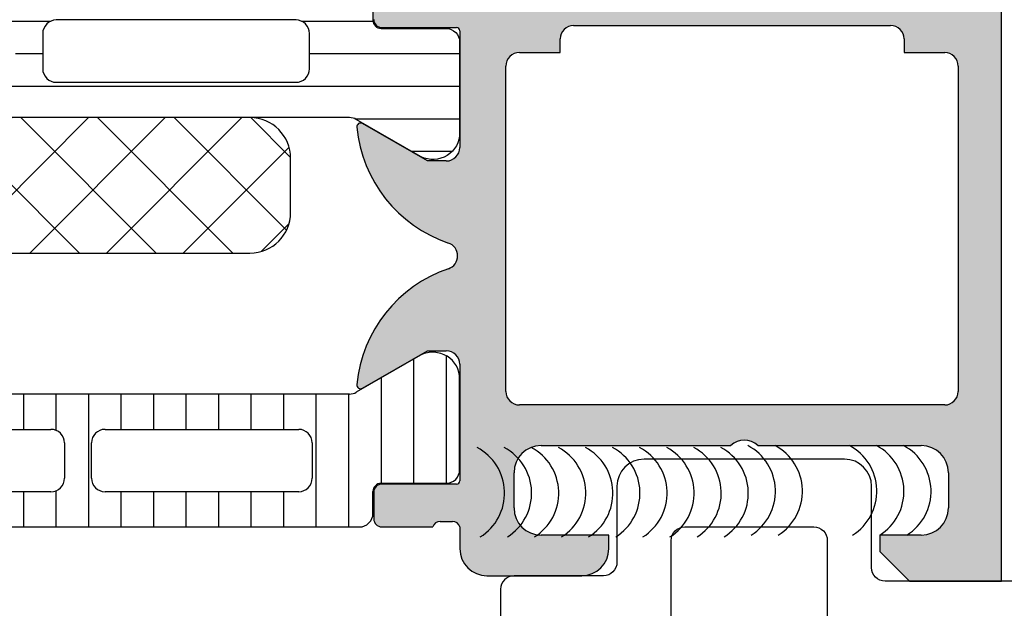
# Model space of a CAD drawing. Header units: millimetres. Extents: x 247761 to 294611, y 172579 to 236863.
# Tile 83 of 256: x 249771 to 249808, y 185268 to 185289. Entities that reach past the tile are written whole.
import ezdxf

# ---------------------------------------------------------------- set-up
doc = ezdxf.new("R2010")
doc.units = ezdxf.units.MM
doc.layers.add('FASÁDA DETAILNÍ', color=4, linetype='Continuous')
doc.layers.add('NOVA', color=240, linetype='Continuous')

# ---------------------------------------------------------------- blocks, each defined once
blk = doc.blocks.new('A$C69D17D4D')
at = {"layer": 'FASÁDA DETAILNÍ'}
h = blk.add_hatch(color=256, dxfattribs=at)
edge = h.paths.add_edge_path()
edge.add_arc((-24856.93811075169, 11901.20006205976), 0.120000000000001, 270.0000000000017, 360.00000000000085, ccw=False)
edge.add_line((-24856.93811075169, 11901.08006205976), (-24859.69810875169, 11901.08006205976))
edge.add_arc((-24859.69810875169, 11900.78006205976), 0.3000000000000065, 450, 539.9999999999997)
edge.add_line((-24859.99810875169, 11900.78006205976), (-24859.99810875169, 11899.80008774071))
edge.add_arc((-24859.69810875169, 11899.80008774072), 0.3000000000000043, 179.9999999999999, 270)
edge.add_line((-24859.69810875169, 11899.50008774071), (-24857.81809775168, 11899.50008774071))
edge.add_arc((-24857.55055441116, 11899.42122064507), 0.2789255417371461, 88.83712992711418, 163.575405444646, ccw=False)
edge.add_line((-24857.54489375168, 11899.70008874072), (-24857.09129975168, 11899.70008874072))
edge.add_arc((-24857.08563134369, 11899.42125129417), 0.2788950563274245, 16.419876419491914, 91.16458937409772, ccw=False)
edge.add_line((-24856.81811075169, 11899.50008774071), (-24856.81811075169, 11898.69991302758))
edge.add_arc((-24855.81811075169, 11898.69991302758), 0.9999999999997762, 179.9999999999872, 269.9999999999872)
edge.add_line((-24855.81811075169, 11897.69991302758), (-24852.31810339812, 11897.69991302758))
edge.add_arc((-24852.31812322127, 11898.69993285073), 1.000019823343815, 270.0011357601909, 359.9988642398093)
edge.add_line((-24851.31810339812, 11898.69991302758), (-24851.31810339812, 11899.19991302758))
edge.add_line((-24851.31810339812, 11899.19991302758), (-24853.81810339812, 11899.19991302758))
edge.add_arc((-24853.81805801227, 11900.19995841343), 1.000045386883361, 180.0026002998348, 269.99739970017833, ccw=False)
edge.add_line((-24854.81810339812, 11900.19991302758), (-24854.81810339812, 11901.49993133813))
edge.add_arc((-24853.81805089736, 11901.49987883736), 1.000052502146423, 90.00300791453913, 179.9969920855, ccw=False)
edge.add_line((-24853.81810339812, 11902.49993133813), (-24846.81810339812, 11902.49993133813))
edge.add_arc((-24846.31810339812, 11901.97480958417), 0.7250881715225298, 46.40381611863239, 133.5961838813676, ccw=False)
edge.add_line((-24845.81810339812, 11902.49993133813), (-24839.78401526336, 11902.49993133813))
edge.add_arc((-24839.78406776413, 11901.49987883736), 1.000052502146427, 360.0030079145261, 449.9969920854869, ccw=False)
edge.add_line((-24838.78401526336, 11901.49993133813), (-24838.78401526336, 11900.19991302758))
edge.add_arc((-24839.78406064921, 11900.19995841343), 1.000045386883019, 270.00260029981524, 359.9973997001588, ccw=False)
edge.add_line((-24839.78401526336, 11899.19991302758), (-24841.31810339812, 11899.19991302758))
edge.add_line((-24841.31810339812, 11899.19991302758), (-24841.31810339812, 11898.59990692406))
edge.add_line((-24841.31810339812, 11898.59990692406), (-24840.21809729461, 11897.49993133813))
edge.add_line((-24840.21809729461, 11897.49993133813), (-24836.81810339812, 11897.49993133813))
edge.add_line((-24836.81810339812, 11897.49993133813), (-24836.81810339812, 11924.499832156))
edge.add_line((-24836.81810339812, 11924.499832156), (-24840.21809729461, 11924.499832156))
edge.add_line((-24840.21809729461, 11924.499832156), (-24841.31810339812, 11923.39985657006))
edge.add_line((-24841.31810339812, 11923.39985657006), (-24841.31810339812, 11922.79985046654))
edge.add_line((-24841.31810339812, 11922.79985046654), (-24839.78401526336, 11922.79985046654))
edge.add_arc((-24839.78406064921, 11921.79980508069), 1.000045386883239, 360.0026002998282, 449.99739970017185, ccw=False)
edge.add_line((-24838.78401526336, 11921.79985046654), (-24838.78401526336, 11920.499832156))
edge.add_arc((-24839.78406776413, 11920.49988465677), 1.000052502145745, 270.00300791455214, 359.99699208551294, ccw=False)
edge.add_line((-24839.78401526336, 11919.499832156), (-24845.81810339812, 11919.499832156))
edge.add_arc((-24846.31810339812, 11920.02495390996), 0.7250881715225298, 226.4038161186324, 313.59618388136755, ccw=False)
edge.add_line((-24846.81810339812, 11919.499832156), (-24853.81810339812, 11919.499832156))
edge.add_arc((-24853.81805089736, 11920.49988465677), 1.000052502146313, 180.0030079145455, 269.99699208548, ccw=False)
edge.add_line((-24854.81810339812, 11920.499832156), (-24854.81810339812, 11921.79985046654))
edge.add_arc((-24853.81805801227, 11921.79980508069), 1.000045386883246, 90.0026002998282, 179.9973997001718, ccw=False)
edge.add_line((-24853.81810339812, 11922.79985046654), (-24851.31810339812, 11922.79985046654))
edge.add_line((-24851.31810339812, 11922.79985046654), (-24851.31810339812, 11923.29985046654))
edge.add_arc((-24852.31812322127, 11923.2998306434), 1.000019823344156, 360.0011357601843, 449.9988642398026)
edge.add_line((-24852.31810339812, 11924.29985046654), (-24856.81810339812, 11924.29985046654))
edge.add_arc((-24856.81811371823, 11923.79986078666), 0.4999896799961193, 449.9988173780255, 540.0011826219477)
edge.add_line((-24857.31810339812, 11923.79985046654), (-24857.31810339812, 11922.79985046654))
edge.add_line((-24857.31810339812, 11922.79985046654), (-24856.51810034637, 11922.79985046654))
edge.add_line((-24856.51810034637, 11922.79985046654), (-24856.51810034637, 11919.79983520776))
edge.add_arc((-24856.81810806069, 11919.79983251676), 0.3000077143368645, 269.9994860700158, 360.00051393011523, ccw=False)
edge.add_arc((-24857.08563134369, 11919.57866124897), 0.2788950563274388, 268.83541062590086, 343.5801235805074, ccw=False)
edge.add_line((-24857.09129975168, 11919.29982380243), (-24857.54489375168, 11919.29982380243))
edge.add_arc((-24857.55055441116, 11919.57869189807), 0.2789255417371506, 196.4245945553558, 271.1628700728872, ccw=False)
edge.add_line((-24857.81809775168, 11919.49982480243), (-24859.69810875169, 11919.49982480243))
edge.add_arc((-24859.69810875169, 11919.19982480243), 0.3000000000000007, 449.9999999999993, 539.9999999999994)
edge.add_line((-24859.99810875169, 11919.19982480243), (-24859.99810875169, 11918.21985048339))
edge.add_arc((-24859.69810875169, 11918.21985048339), 0.3000000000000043, 180, 270)
edge.add_line((-24859.69810875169, 11917.91985048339), (-24856.93811075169, 11917.91985048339))
edge.add_arc((-24856.93811075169, 11917.79985048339), 0.1200000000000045, 360, 449.9999999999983, ccw=False)
edge.add_line((-24856.81811075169, 11917.79985048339), (-24856.81811075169, 11913.49982480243))
edge.add_arc((-24857.31811075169, 11913.49982480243), 0.4999999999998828, 270.0000000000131, 360.0000000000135, ccw=False)
edge.add_line((-24857.31811075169, 11912.99982480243), (-24858.01811075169, 11912.99982480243))
edge.add_line((-24858.01811075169, 11912.99982480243), (-24860.41093107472, 11914.38132026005))
edge.add_arc((-24860.47999096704, 11914.26170501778), 0.1381197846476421, 419.9999999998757, 547.7024374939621)
edge.add_arc((-24855.63863973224, 11914.70932340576), 4.999999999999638, 185.3492280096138, 251.2905992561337)
edge.add_arc((-24857.40286592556, 11909.49995627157), 0.5000000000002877, 288.7094007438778, 431.2905992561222, ccw=False)
edge.add_arc((-24855.63863973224, 11904.29058913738), 4.999999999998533, 108.7094007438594, 174.6507719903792)
edge.add_arc((-24860.47999096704, 11904.73820752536), 0.1381197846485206, 172.2975625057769, 299.9999999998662)
edge.add_line((-24860.41093107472, 11904.61859228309), (-24858.01811075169, 11906.00008774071))
edge.add_line((-24858.01811075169, 11906.00008774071), (-24857.31811075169, 11906.00008774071))
edge.add_arc((-24857.31811075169, 11905.50008774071), 0.5000000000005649, 359.9999999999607, 449.99999999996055, ccw=False)
edge.add_line((-24856.81811075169, 11905.50008774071), (-24856.81811075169, 11901.20006205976))
edge = h.paths.add_edge_path(flags=16)
edge.add_arc((-24838.91810950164, 11916.49983978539), 0.5, 360, 450, ccw=False)
edge.add_line((-24838.41810950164, 11916.49983978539), (-24838.41810950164, 11904.49993133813))
edge.add_arc((-24838.91810950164, 11904.49993133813), 0.5, 270, 360, ccw=False)
edge.add_line((-24838.91810950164, 11903.99993133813), (-24854.61809119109, 11903.99993133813))
edge.add_arc((-24854.61809119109, 11904.49993133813), 0.5, 180, 270, ccw=False)
edge.add_line((-24855.11809119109, 11904.49993133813), (-24855.11809119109, 11916.49983978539))
edge.add_arc((-24854.61809119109, 11916.49983978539), 0.5, 90, 180, ccw=False)
edge.add_line((-24854.61809119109, 11916.99983978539), (-24853.11809119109, 11916.99983978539))
edge.add_line((-24853.11809119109, 11916.99983978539), (-24853.11809119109, 11917.49983978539))
edge.add_arc((-24852.61809119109, 11917.49983978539), 0.5000000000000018, 90.0000000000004, 180, ccw=False)
edge.add_line((-24852.61809119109, 11917.99983978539), (-24840.91810950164, 11917.99983978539))
edge.add_arc((-24840.91810950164, 11917.49983978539), 0.5, 360, 449.9999999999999, ccw=False)
edge.add_line((-24840.41810950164, 11917.49983978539), (-24840.41810950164, 11916.99983978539))
edge.add_line((-24840.41810950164, 11916.99983978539), (-24838.91810950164, 11916.99983978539))
h = blk.add_hatch(dxfattribs=at)
h.set_pattern_fill('LINIE', color=256, scale=1.2, angle=-1.272221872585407e-14, style=0)
h.set_pattern_definition([(360, (-24899.94271645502, 11900.21696921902), (2.939128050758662e-16, 1.2), [])])
edge = h.paths.add_edge_path()
edge.add_arc((-24896.40802008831, 11918.19074167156), 0.3000000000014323, 269.9979247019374, 359.9979247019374)
edge.add_line((-24896.1080200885, 11918.19073080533), (-24896.10799146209, 11919.00106213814))
edge.add_arc((-24895.60799414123, 11919.00104670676), 0.4999973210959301, 89.99761771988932, 179.9982316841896, ccw=False)
edge.add_line((-24895.60797335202, 11919.50104402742), (-24894.76690110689, 11919.50236457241))
edge.add_arc((-24894.76690110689, 11919.70236457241), 0.1999999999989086, 270, 360)
edge.add_line((-24894.5669011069, 11919.70236457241), (-24894.5669011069, 11923.8023645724))
edge.add_arc((-24894.0669011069, 11923.8023645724), 0.5, 90, 180, ccw=False)
edge.add_line((-24894.0669011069, 11924.3023645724), (-24893.23615188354, 11924.3023645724))
edge.add_arc((-24893.23615188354, 11923.3023645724), 1, 15.000000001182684, 90, ccw=False)
edge.add_line((-24892.27022605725, 11923.56118361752), (-24892.0669011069, 11922.8023645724))
edge.add_line((-24892.0669011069, 11922.8023645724), (-24893.0669011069, 11922.8023645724))
edge.add_line((-24893.0669011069, 11922.8023645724), (-24893.0669011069, 11920.50236457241))
edge.add_arc((-24892.0627746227, 11920.50407381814), 1.004127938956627, 180.0975300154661, 269.7659122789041)
edge.add_line((-24892.06687707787, 11919.49995425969), (-24889.06699872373, 11919.49995425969))
edge.add_arc((-24889.07102707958, 11920.50407360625), 1.004127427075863, 270.2298596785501, 359.9024820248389)
edge.add_line((-24888.0669011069, 11920.50236457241), (-24888.0669011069, 11922.8023645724))
edge.add_line((-24888.0669011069, 11922.8023645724), (-24889.0669011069, 11922.8023645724))
edge.add_line((-24889.0669011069, 11922.8023645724), (-24888.86357615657, 11923.56118361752))
edge.add_arc((-24887.89765033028, 11923.3023645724), 0.9999999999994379, 90, 164.9999999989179, ccw=False)
edge.add_line((-24887.89765033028, 11924.3023645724), (-24887.06690110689, 11924.3023645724))
edge.add_arc((-24887.0669011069, 11923.8023645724), 0.499999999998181, -2.0838797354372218e-10, 89.99999999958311, ccw=False)
edge.add_line((-24886.5669011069, 11923.8023645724), (-24886.5669011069, 11919.70236457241))
edge.add_arc((-24886.36272801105, 11919.70409312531), 0.2041804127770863, 180.4850610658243, 268.8441310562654)
edge.add_line((-24886.36684680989, 11919.49995425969), (-24860.52548000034, 11919.49993133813))
edge.add_arc((-24860.52549543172, 11918.99993401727), 0.499997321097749, -0.002382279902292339, 89.99823168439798, ccw=False)
edge.add_line((-24860.02549811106, 11918.99991322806), (-24860.02552673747, 11918.18958189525))
edge.add_arc((-24859.72552673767, 11918.18957102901), 0.2999999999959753, 179.9979247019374, 269.9979247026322)
edge.add_line((-24859.72553760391, 11917.88957102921), (-24857.32553921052, 11917.88981604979))
edge.add_arc((-24857.32555468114, 11917.38982007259), 0.4999959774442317, -0.002377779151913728, 89.99822718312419, ccw=False)
edge.add_line((-24856.82555870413, 11917.38979932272), (-24856.82568535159, 11913.91325782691))
edge.add_arc((-24857.81549827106, 11914.05560432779), 0.9999960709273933, 237.2709086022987, 351.81631665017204, ccw=False)
edge.add_line((-24858.35616366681, 11913.21437126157), (-24860.63977275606, 11914.53292369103))
edge.add_arc((-24860.88978841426, 11914.09992002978), 0.5000000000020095, 59.99792810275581, 89.9978647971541)
edge.add_line((-24860.8897697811, 11914.59992002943), (-24895.24403853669, 11914.60100634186))
edge.add_arc((-24895.24405612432, 11914.10100634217), 0.5000000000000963, 89.99798460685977, 119.9979213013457)
edge.add_line((-24895.49404041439, 11914.53402811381), (-24897.77774501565, 11913.21564111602))
edge.add_arc((-24898.31834946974, 11914.05691334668), 0.9999960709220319, 188.1795327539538, 302.7249408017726, ccw=False)
edge.add_line((-24899.30817269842, 11913.91463854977), (-24899.30804605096, 11917.39118004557))
edge.add_arc((-24898.80805007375, 11917.39116457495), 0.4999959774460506, 89.99762222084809, 179.9982271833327, ccw=False)
edge.add_line((-24898.80802932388, 11917.89116055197), (-24896.40803095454, 11917.89074167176))
edge = h.paths.add_edge_path(flags=16)
edge.add_line((-24872.21690735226, 11917.70046606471), (-24872.21690735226, 11916.4004719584))
edge.add_arc((-24871.71691099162, 11916.40046831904), 0.499996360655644, 179.9995829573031, 270.0004170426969)
edge.add_line((-24871.71690735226, 11915.9004719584), (-24862.86691345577, 11915.9004719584))
edge.add_arc((-24862.86690981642, 11916.40046831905), 0.4999963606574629, 269.9995829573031, 360.0004170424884)
edge.add_line((-24862.36691345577, 11916.4004719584), (-24862.36691345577, 11917.70046606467))
edge.add_arc((-24862.86691345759, 11917.70048263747), 0.500000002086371, 359.9981008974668, 449.9999997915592)
edge.add_line((-24862.86691345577, 11918.20048263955), (-24871.71690735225, 11918.20048263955))
edge.add_arc((-24871.71690735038, 11917.70048263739), 0.5000000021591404, 90.00000021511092, 180.0018990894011)
edge = h.paths.add_edge_path(flags=16)
edge.add_arc((-24882.41691345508, 11917.70048263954), 0.5, 89.99999999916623, 180)
edge.add_line((-24882.91691345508, 11917.70048263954), (-24882.91691345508, 11916.40047195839))
edge.add_arc((-24882.41691345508, 11916.40047195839), 0.499999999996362, 180, 270.0000000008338)
edge.add_line((-24882.41691345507, 11915.90047195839), (-24873.71690735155, 11915.90047195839))
edge.add_arc((-24873.71690735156, 11916.40047195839), 0.5, 270.0000000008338, 359.9999999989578)
edge.add_line((-24873.21690735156, 11916.40047195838), (-24873.21690735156, 11917.70048263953))
edge.add_arc((-24873.71690735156, 11917.70048263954), 0.5, 359.9999999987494, 449.9999999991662)
edge.add_line((-24873.71690735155, 11918.20048263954), (-24882.41691345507, 11918.20048263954))
edge = h.paths.add_edge_path(flags=16)
edge.add_arc((-24884.41690981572, 11916.40046831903), 0.4999963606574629, 269.9995829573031, 360.0004170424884)
edge.add_line((-24883.91691345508, 11916.40047195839), (-24883.91691345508, 11917.70046606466))
edge.add_arc((-24884.41691345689, 11917.70048263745), 0.5000000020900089, 359.9981008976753, 449.9999997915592)
edge.add_line((-24884.41691345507, 11918.20048263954), (-24893.26692261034, 11918.20048263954))
edge.add_arc((-24893.26692261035, 11917.70049789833), 0.4999847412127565, 89.9999999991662, 179.9999999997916)
edge.add_line((-24893.76690735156, 11917.70049789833), (-24893.76690735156, 11916.40048721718))
edge.add_arc((-24893.26689209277, 11916.40048721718), 0.5000152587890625, 180.0000000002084, 270.0000000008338)
edge.add_line((-24893.26689209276, 11915.90047195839), (-24884.41691345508, 11915.90047195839))
h = blk.add_hatch(dxfattribs=at)
h.set_pattern_fill('NETZ', color=256, scale=2, angle=45, style=0)
h.set_pattern_definition([(45, (0, 0), (-1.414213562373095, 1.414213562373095), []), (135, (0, 0), (-1.414213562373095, -1.414213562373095), [])])
h.paths.add_polyline_path([(-24891.56702679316, 11909.59919654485, -0.4142135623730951), (-24893.06702679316, 11911.09919654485), (-24893.06702679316, 11913.09919654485, -0.4142135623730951), (-24891.56702679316, 11914.59919654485), (-24864.56702679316, 11914.59919654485, -0.4142135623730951), (-24863.06702679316, 11913.09919654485), (-24863.06702679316, 11911.09919654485, -0.4142135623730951), (-24864.56702679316, 11909.59919654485)])
h = blk.add_hatch(dxfattribs=at)
h.set_pattern_fill('_USER', color=256, scale=1.2, angle=90, style=0, pattern_type=0)
h.set_pattern_definition([(90, (0, 0), (-1.2, 7.347638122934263e-17), [])])
edge = h.paths.add_edge_path()
edge.add_line((-24890.49399355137, 11904.46694312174), (-24892.77765039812, 11905.78541283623))
edge.add_arc((-24893.3182853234, 11904.94416018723), 0.9999960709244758, 417.2729839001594, 531.8183919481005)
edge.add_line((-24894.30810339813, 11905.08647083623), (-24894.30810339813, 11901.60992933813))
edge.add_arc((-24893.80810742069, 11901.6099266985), 0.4999959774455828, 179.9996975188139, 270.0003024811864)
edge.add_line((-24893.80810478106, 11901.10993072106), (-24891.40810639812, 11901.11026267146))
edge.add_arc((-24891.40810639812, 11900.81026267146), 0.3000000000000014, 360, 449.9999999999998, ccw=False)
edge.add_line((-24891.10810639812, 11900.81026267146), (-24891.10810639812, 11899.99993133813))
edge.add_arc((-24890.60810907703, 11899.99992865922), 0.4999973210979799, 179.999693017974, 270.0003069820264)
edge.add_line((-24890.60810639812, 11899.49993133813), (-24860.52563209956, 11899.49993133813))
edge.add_arc((-24860.52562942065, 11899.99992865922), 0.4999973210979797, 269.9996930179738, 360.0003069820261)
edge.add_line((-24860.02563209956, 11899.99993133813), (-24860.02563209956, 11900.81026267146))
edge.add_arc((-24859.72563209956, 11900.81026267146), 0.3000000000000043, 90, 180, ccw=False)
edge.add_line((-24859.72563209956, 11901.11026267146), (-24857.32563371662, 11901.10993072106))
edge.add_arc((-24857.325631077, 11901.6099266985), 0.4999959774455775, 269.9996975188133, 360.0003024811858)
edge.add_line((-24856.82563509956, 11901.60992933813), (-24856.82563509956, 11905.08647083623))
edge.add_arc((-24857.81545317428, 11904.94416018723), 0.9999960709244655, 368.1816080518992, 482.7270160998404)
edge.add_line((-24858.35608809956, 11905.78541283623), (-24860.63974494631, 11904.46694312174))
edge.add_arc((-24860.88974492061, 11904.89995583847), 0.5000000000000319, 270.00005990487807, 299.9999965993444, ccw=False)
edge.add_line((-24860.88974439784, 11904.39995583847), (-24890.24399409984, 11904.39995583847))
edge.add_arc((-24890.24399357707, 11904.89995583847), 0.5000000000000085, 240.0000034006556, 269.9999400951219, ccw=False)
edge = h.paths.add_edge_path(flags=16)
edge.add_line((-24869.91727637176, 11903.09994507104), (-24862.7672519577, 11903.09992981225))
edge.add_arc((-24862.76729551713, 11902.59988625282), 0.5000435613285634, 360.0049911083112, 449.9950088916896, ccw=False)
edge.add_line((-24862.2672519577, 11902.59992981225), (-24862.2672519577, 11901.29992103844))
edge.add_arc((-24862.76726428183, 11901.29994862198), 0.5000123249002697, 270.00141220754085, 359.9968392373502, ccw=False)
edge.add_line((-24862.7672519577, 11900.79993629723), (-24869.91727637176, 11900.79993629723))
edge.add_arc((-24869.91723281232, 11901.29997985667), 0.5000435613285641, 180.0049911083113, 269.9950088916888, ccw=False)
edge.add_line((-24870.41727637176, 11901.29993629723), (-24870.41727637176, 11902.59994507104))
edge.add_arc((-24869.91723281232, 11902.5999015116), 0.5000435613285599, 90.00499110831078, 179.9950088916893, ccw=False)
edge = h.paths.add_edge_path(flags=16)
edge.add_line((-24888.26727589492, 11903.09994507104), (-24881.11725005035, 11903.09994507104))
edge.add_arc((-24881.11729360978, 11902.5999015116), 0.5000435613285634, 360.0049911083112, 449.9950088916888, ccw=False)
edge.add_line((-24880.61725005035, 11902.59994507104), (-24880.61725005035, 11901.29993629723))
edge.add_arc((-24881.11729360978, 11901.29997985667), 0.5000435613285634, 270.0049911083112, 359.9950088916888, ccw=False)
edge.add_line((-24881.11725005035, 11900.79993629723), (-24888.26727589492, 11900.79993629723))
edge.add_arc((-24888.26723233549, 11901.29997985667), 0.5000435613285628, 180.0049911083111, 269.99500889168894, ccw=False)
edge.add_line((-24888.76727589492, 11901.29993629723), (-24888.76727589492, 11902.59994507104))
edge.add_arc((-24888.26723233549, 11902.5999015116), 0.5000435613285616, 90.004991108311, 179.995008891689, ccw=False)
edge = h.paths.add_edge_path(flags=16)
edge.add_line((-24879.11725005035, 11903.09994507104), (-24871.91727637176, 11903.09994507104))
edge.add_arc((-24871.91722559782, 11902.59999584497), 0.4999492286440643, -0.005818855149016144, 90.00581885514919, ccw=False)
edge.add_line((-24871.41727637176, 11902.59994507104), (-24871.41727637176, 11901.29993629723))
edge.add_arc((-24871.91722559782, 11901.2998855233), 0.4999492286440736, 269.9941811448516, 360.00581885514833, ccw=False)
edge.add_line((-24871.91727637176, 11900.79993629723), (-24879.11725005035, 11900.79993629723))
edge.add_arc((-24879.11730082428, 11901.2998855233), 0.4999492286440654, 179.9941811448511, 270.005818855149, ccw=False)
edge.add_line((-24879.61725005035, 11901.29993629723), (-24879.61725005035, 11902.59994507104))
edge.add_arc((-24879.11730082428, 11902.59999584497), 0.4999492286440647, 89.99418114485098, 180.005818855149, ccw=False)
for p, q in [((-24836.81810339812, 11897.49993133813), (-24836.81810339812, 11924.499832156)), ((-24859.69810875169, 11917.91985048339), (-24856.93811075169, 11917.91985048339)), ((-24852.61809119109, 11917.99983978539), (-24840.91810950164, 11917.99983978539)), ((-24856.81811075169, 11917.79985048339), (-24856.81811075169, 11913.49982480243)), ((-24853.11809119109, 11916.99983978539), (-24853.11809119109, 11917.49983978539)), ((-24840.41810950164, 11917.49983978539), (-24840.41810950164, 11916.99983978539)), ((-24854.61809119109, 11916.99983978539), (-24853.11809119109, 11916.99983978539)), ((-24840.41810950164, 11916.99983978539), (-24838.91810950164, 11916.99983978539)), ((-24855.11809119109, 11904.49993133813), (-24855.11809119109, 11916.49983978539)), ((-24838.41810950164, 11916.49983978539), (-24838.41810950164, 11904.49993133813)), ((-24858.01811075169, 11912.99982480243), (-24860.41093107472, 11914.38132026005)), ((-24857.31811075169, 11912.99982480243), (-24858.01811075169, 11912.99982480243)), ((-24860.41093107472, 11904.61859228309), (-24858.01811075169, 11906.00008774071)), ((-24858.01811075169, 11906.00008774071), (-24857.31811075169, 11906.00008774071)), ((-24858.35608809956, 11905.78541283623), (-24860.63974494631, 11904.46694312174)), ((-24856.81811075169, 11905.50008774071), (-24856.81811075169, 11901.20006205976)), ((-24856.82563509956, 11901.60992933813), (-24856.82563509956, 11905.08647083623)), ((-24860.88974439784, 11904.39995583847), (-24890.24399409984, 11904.39995583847)), ((-24838.91810950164, 11903.99993133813), (-24854.61809119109, 11903.99993133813)), ((-24879.11725005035, 11903.09994507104), (-24871.91727637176, 11903.09994507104)), ((-24869.91727637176, 11903.09994507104), (-24862.7672519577, 11903.09992981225)), ((-24871.41727637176, 11902.59994507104), (-24871.41727637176, 11901.29993629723)), ((-24870.41727637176, 11901.29993629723), (-24870.41727637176, 11902.59994507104)), ((-24862.2672519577, 11902.59992981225), (-24862.2672519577, 11901.29992103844)), ((-24853.81810339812, 11902.49993133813), (-24846.81810339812, 11902.49993133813)), ((-24845.81810339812, 11902.49993133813), (-24839.78401526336, 11902.49993133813)), ((-24854.81810339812, 11900.19991302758), (-24854.81810339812, 11901.49993133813)), ((-24838.78401526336, 11901.49993133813), (-24838.78401526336, 11900.19991302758)), ((-24859.72563209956, 11901.11026267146), (-24857.32563371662, 11901.10993072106)), ((-24871.91727637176, 11900.79993629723), (-24879.11725005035, 11900.79993629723)), ((-24862.7672519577, 11900.79993629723), (-24869.91727637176, 11900.79993629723)), ((-24860.02563209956, 11899.99993133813), (-24860.02563209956, 11900.81026267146)), ((-24859.99810875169, 11900.78006205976), (-24859.99810875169, 11899.80008774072)), ((-24856.93811075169, 11901.08006205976), (-24859.69810875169, 11901.08006205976)), ((-24857.54489375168, 11899.70008874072), (-24857.09129975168, 11899.70008874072)), ((-24890.60810639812, 11899.49993133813), (-24860.52563209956, 11899.49993133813)), ((-24859.69810875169, 11899.50008774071), (-24857.81809775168, 11899.50008774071)), ((-24856.81811075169, 11899.50008774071), (-24856.81811075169, 11898.69991302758)), ((-24851.31810339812, 11899.19991302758), (-24853.81810339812, 11899.19991302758)), ((-24851.31810339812, 11898.69991302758), (-24851.31810339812, 11899.19991302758)), ((-24839.78401526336, 11899.19991302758), (-24841.31810339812, 11899.19991302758)), ((-24841.31810339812, 11899.19991302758), (-24841.31810339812, 11898.59990692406)), ((-24841.31810339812, 11898.59990692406), (-24840.21809729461, 11897.49993133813)), ((-24855.81811075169, 11897.69991302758), (-24852.31810339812, 11897.69991302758)), ((-24840.21809729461, 11897.49993133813), (-24836.81810339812, 11897.49993133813))]:
    blk.add_line(p, q, dxfattribs=at)
for points in [[(-24886.36684680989, 11919.49995425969), (-24860.52548000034, 11919.49993133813, -0.4142167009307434), (-24860.02549811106, 11918.99991322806), (-24860.02552673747, 11918.18958189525, 0.414213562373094), (-24859.72553760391, 11917.88957102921), (-24857.32553921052, 11917.88981604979, -0.414216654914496), (-24856.82555870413, 11917.38979932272), (-24856.82568535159, 11913.91325782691, -0.5460410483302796), (-24858.35616366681, 11913.21437126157), (-24860.63977275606, 11914.53292369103, 0.1316522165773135), (-24860.8897697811, 11914.59992002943), (-24895.24403853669, 11914.60100634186, 0.1316522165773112)], [(-24722.08196276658, 11879.50003085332), (-24722.08196276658, 11896.99993133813, 0.414213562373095), (-24722.58196276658, 11897.49993133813), (-24841.11810339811, 11897.49993133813, -0.414213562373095), (-24841.61810339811, 11897.99993133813), (-24841.61810339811, 11900.99993133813, 0.414213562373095), (-24842.61810339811, 11901.99993133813), (-24850.01810340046, 11901.99993133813, 0.4142135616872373), (-24851.01810340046, 11900.99993134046), (-24851.01810340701, 11898.19993133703, -0.4142135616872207), (-24851.51810340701, 11897.6999313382), (-24854.81810339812, 11897.6999313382, 0.414213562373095), (-24855.31810339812, 11897.1999313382), (-24855.31810339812, 11896.1999313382, 0.414213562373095)], [(-24849.01810144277, 11896.1999313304), (-24849.01810144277, 11898.99993139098, -0.4142135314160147), (-24848.51810144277, 11899.49993133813), (-24843.75205234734, 11899.49993133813, -0.4142135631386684), (-24843.25205234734, 11898.99993133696), (-24843.25205235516, 11895.99993133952, 0.4142135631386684)]]:
    blk.add_lwpolyline(points, format="xyb", dxfattribs=at)
for points in [[(-24872.21690735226, 11917.70046606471), (-24872.21690735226, 11916.4004719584, 0.414217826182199), (-24871.71690735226, 11915.9004719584), (-24862.86691345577, 11915.9004719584, 0.4142178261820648), (-24862.36691345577, 11916.4004719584), (-24862.36691345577, 11917.70046606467, 0.4142232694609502), (-24862.86691345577, 11918.20048263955), (-24871.71690735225, 11918.20048263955, 0.4142232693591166)], [(-24864.56702679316, 11914.59919654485), (-24891.56702679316, 11914.59919654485, 0.414213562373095), (-24893.06702679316, 11913.09919654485), (-24893.06702679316, 11911.09919654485, 0.414213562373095), (-24891.56702679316, 11909.59919654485), (-24864.56702679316, 11909.59919654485, 0.414213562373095), (-24863.06702679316, 11911.09919654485), (-24863.06702679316, 11913.09919654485, 0.414213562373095)]]:
    blk.add_lwpolyline(points, format="xyb", close=True, dxfattribs=at)
for centre, radius, start, end in [((-24859.69810875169, 11918.21985048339), 0.3000000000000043, 180, 270), ((-24856.93811075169, 11917.79985048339), 0.1200000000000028, 0, 90), ((-24852.61809119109, 11917.49983978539), 0.5000000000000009, 90, 180), ((-24840.91810950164, 11917.49983978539), 0.4999999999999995, 0, 90), ((-24854.61809119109, 11916.49983978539), 0.5, 90, 180), ((-24838.91810950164, 11916.49983978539), 0.5, 0, 90), ((-24860.47999096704, 11914.26170501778), 0.1381197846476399, 59.99999999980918, 187.7024374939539), ((-24855.63863973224, 11914.70932340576), 4.999999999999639, 185.3492280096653, 251.2905992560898), ((-24857.31811075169, 11913.49982480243), 0.4999999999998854, 270, 0), ((-24857.40286592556, 11909.49995627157), 0.5000000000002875, 288.7094007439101, 71.29059925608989), ((-24855.63863973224, 11904.29058913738), 4.999999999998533, 108.7094007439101, 174.6507719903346), ((-24857.81545317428, 11904.94416018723), 0.99999607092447, 8.181608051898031, 122.7270160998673), ((-24857.31811075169, 11905.50008774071), 0.500000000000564, 0, 90), ((-24860.47999096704, 11904.73820752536), 0.1381197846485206, 172.2975625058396, 299.9999999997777), ((-24860.88974492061, 11904.89995583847), 0.5000000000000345, 270.0000599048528, 299.999996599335), ((-24854.61809119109, 11904.49993133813), 0.5, 180, 270), ((-24838.91810950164, 11904.49993133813), 0.5, 270, 0), ((-24871.91722559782, 11902.59999584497), 0.4999492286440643, 359.9941811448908, 90.00581885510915), ((-24869.91723281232, 11902.5999015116), 0.5000435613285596, 90.00499110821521, 179.9950088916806), ((-24862.76729551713, 11902.59988625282), 0.5000435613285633, 0.004991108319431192, 89.99500889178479), ((-24846.31810339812, 11901.97480958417), 0.7250881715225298, 46.40381611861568, 133.5961838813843), ((-24857.07408133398, 11900.74852172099), 1.906465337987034, 302.0320455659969, 62.03204556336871), ((-24856.07408133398, 11900.74852172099), 1.906465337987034, 302.0320455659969, 62.03204556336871), ((-24853.81805089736, 11901.49987883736), 1.000052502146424, 90.00300791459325, 179.996992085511), ((-24855.07408133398, 11900.74852172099), 1.906465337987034, 302.0320455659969, 62.03204556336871), ((-24854.07408133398, 11900.74852172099), 1.906465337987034, 302.0320455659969, 62.03204556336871), ((-24853.07408133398, 11900.74852172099), 1.906465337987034, 302.0320455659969, 62.03204556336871), ((-24852.07408133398, 11900.74852172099), 1.906465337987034, 302.0320455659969, 62.03204556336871), ((-24851.07408133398, 11900.74852172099), 1.906465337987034, 302.0320455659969, 62.03204556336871), ((-24850.07408133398, 11900.74852172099), 1.906465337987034, 302.0320455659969, 62.03204556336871), ((-24849.07408133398, 11900.74852172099), 1.906465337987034, 302.0320455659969, 62.03204556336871), ((-24848.07408133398, 11900.74852172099), 1.906465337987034, 302.0320455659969, 62.03204556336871), ((-24847.07528021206, 11900.81612202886), 1.906465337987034, 302.0320455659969, 62.03204556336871), ((-24846.07528021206, 11900.81612202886), 1.906465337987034, 302.0320455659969, 62.03204556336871), ((-24843.32928021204, 11900.81612202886), 1.906465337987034, 302.0320455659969, 62.03204556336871), ((-24842.32928021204, 11900.81612202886), 1.906465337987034, 302.0320455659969, 62.03204556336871), ((-24841.32928021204, 11900.81612202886), 1.906465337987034, 302.0320455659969, 62.03204556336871), ((-24839.78406776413, 11901.49987883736), 1.000052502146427, 0.00300791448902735, 89.99699208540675), ((-24857.325631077, 11901.6099266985), 0.4999959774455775, 269.9996975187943, 0.0003024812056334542), ((-24871.91722559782, 11901.2998855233), 0.4999492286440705, 269.9941811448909, 0.005818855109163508), ((-24869.91723281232, 11901.29997985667), 0.500043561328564, 180.0049911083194, 269.9950088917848), ((-24862.76726428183, 11901.29994862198), 0.500012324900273, 270.0014122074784, 359.9968392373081), ((-24859.72563209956, 11900.81026267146), 0.3000000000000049, 90, 180), ((-24856.93811075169, 11901.20006205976), 0.1199999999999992, 270, 0), ((-24859.69810875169, 11900.78006205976), 0.3000000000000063, 90, 180), ((-24853.81805801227, 11900.19995841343), 1.000045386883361, 180.002600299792, 269.9973997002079), ((-24839.78406064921, 11900.19995841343), 1.000045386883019, 270.0026002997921, 359.9973997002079), ((-24860.52562942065, 11899.99992865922), 0.4999973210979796, 269.9996930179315, 0.0003069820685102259), ((-24859.69810875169, 11899.80008774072), 0.3000000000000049, 180, 270), ((-24857.55055441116, 11899.42122064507), 0.2789255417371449, 88.83712992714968, 163.5754054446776), ((-24857.08563134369, 11899.42125129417), 0.2788950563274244, 16.41987641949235, 91.16458937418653), ((-24855.81811075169, 11898.69991302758), 0.9999999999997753, 180, 270), ((-24852.31812322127, 11898.69993285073), 1.000019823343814, 270.0011357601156, 359.9988642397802)]:
    blk.add_arc(centre, radius, start, end, dxfattribs=at)

msp = doc.modelspace()

# ---------------------------------------------------------------- block references
at = {"layer": 'NOVA', "ltscale": 300}
msp.add_blockref('A$C69D17D4D', (274644.5174331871, 173371.2585875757), dxfattribs=at)

doc.saveas('drawing.dxf')
